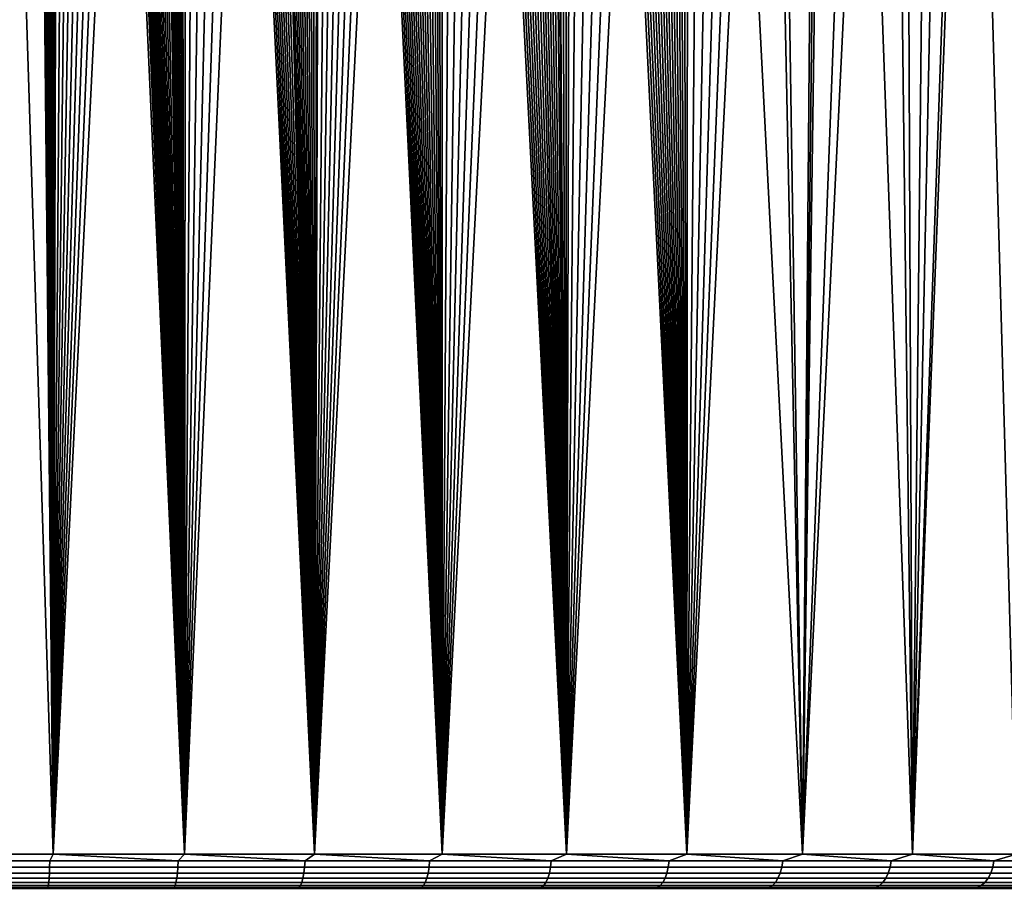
# Model space of a CAD drawing. Header units: metres. Extents: x -109 to 109, y -100 to 76.
# Tile 142 of 256: x 1 to 16, y -63 to -50. Entities that reach past the tile are written whole.
import ezdxf

# ---------------------------------------------------------------- set-up
doc = ezdxf.new("R2010")
doc.units = ezdxf.units.M
doc.layers.add('solid_21062310', color=7, linetype='CONTINUOUS')

msp = doc.modelspace()

# ---------------------------------------------------------------- linework, layer by layer
at = {"layer": 'solid_21062310'}
for points in [[(-0.777358, -1.071078, 20.49048), (0, -62.700001, 20.502569), (1.961463, -62.700001, 20.425503), (0, -1.075345, 20.502569)], [(1.555179, -22.082581, 20.454151), (0.777368, -1.071078, 20.49048), (0, -1.075345, 20.502569), (1.961463, -62.700001, 20.425503)], [(1.556098, -22.123343, 20.454094), (1.555179, -22.082581, 20.454151), (1.961463, -62.700001, 20.425503)], [(1.558758, -22.167885, 20.453928), (1.556098, -22.123343, 20.454094), (1.961463, -62.700001, 20.425503)], [(1.563648, -22.216427, 20.453621), (1.558758, -22.167885, 20.453928), (1.961463, -62.700001, 20.425503)], [(1.571422, -22.269257, 20.453133), (1.563648, -22.216427, 20.453621), (1.961463, -62.700001, 20.425503)], [(1.582916, -22.326719, 20.452406), (1.571422, -22.269257, 20.453133), (1.961463, -62.700001, 20.425503)], [(1.59859, -22.388981, 20.451406), (1.582916, -22.326719, 20.452406), (1.961463, -62.700001, 20.425503)], [(1.619204, -22.456131, 20.450077), (1.59859, -22.388981, 20.451406), (1.961463, -62.700001, 20.425503)], [(1.645455, -22.52829, 20.44836), (1.619204, -22.456131, 20.450077), (1.961463, -62.700001, 20.425503)], [(1.677905, -22.605627, 20.446198), (1.645455, -22.52829, 20.44836), (1.961463, -62.700001, 20.425503)], [(1.717551, -22.688389, 20.443501), (1.677905, -22.605627, 20.446198), (1.961463, -62.700001, 20.425503)], [(1.764935, -22.776857, 20.440191), (1.717551, -22.688389, 20.443501), (1.961463, -62.700001, 20.425503)], [(1.820604, -22.871269, 20.43619), (1.764935, -22.776857, 20.440191), (1.961463, -62.700001, 20.425503)], [(1.846146, -22.912039, 20.434311), (1.820604, -22.871269, 20.43619), (1.961463, -62.700001, 20.425503)], [(1.450727, -22.94726, -29.455303), (1.593257, -23.026554, -29.446609), (0, -62.700001, -29.497431)], [(1.593257, -23.026554, -29.446609), (1.744108, -23.111063, -29.436518), (0, -62.700001, -29.497431)], [(1.885126, -22.971825, 20.431395), (1.846146, -22.912039, 20.434311), (1.961463, -62.700001, 20.425503)], [(1.959091, -23.078793, 20.42569), (1.885126, -22.971825, 20.431395), (1.961463, -62.700001, 20.425503)], [(1.744108, -23.111063, -29.436518), (1.903766, -23.201017, -29.424839), (0, -62.700001, -29.497431)], [(2.04299, -23.192516, 20.418953), (1.959091, -23.078793, 20.42569), (1.961463, -62.700001, 20.425503)], [(2.137289, -23.31336, 20.411041), (2.04299, -23.192516, 20.418953), (1.961463, -62.700001, 20.425503), (3.910838, -62.700001, 20.194782)], [(2.073044, -23.296833, -29.411333), (1.961463, -62.700001, -29.420366), (0, -62.700001, -29.497431), (1.903766, -23.201017, -29.424839)], [(2.073044, -23.296833, -29.411333), (2.252527, -23.398823, -29.395746), (1.961463, -62.700001, -29.420366)], [(2.242453, -23.441732, 20.401794), (2.137289, -23.31336, 20.411041), (3.910838, -62.700001, 20.194782)], [(2.252527, -23.398823, -29.395746), (2.442819, -23.507317, -29.377798), (1.961463, -62.700001, -29.420366)], [(2.299306, -23.508923, 20.396608), (2.242453, -23.441732, 20.401794), (3.910838, -62.700001, 20.194782)], [(2.442819, -23.507317, -29.377798), (2.644972, -23.62289, -29.357121), (1.961463, -62.700001, -29.420366)], [(2.644972, -23.62289, -29.357121), (2.859766, -23.745983, -29.333326), (1.961463, -62.700001, -29.420366)], [(2.359013, -23.578129, 20.391022), (2.299306, -23.508923, 20.396608), (3.910838, -62.700001, 20.194782)], [(2.421757, -23.649527, 20.384995), (2.359013, -23.578129, 20.391022), (3.910838, -62.700001, 20.194782)], [(2.859766, -23.745983, -29.333326), (3.087968, -23.877033, -29.305986), (1.961463, -62.700001, -29.420366)], [(2.487483, -23.723066, 20.37851), (2.421757, -23.649527, 20.384995), (3.910838, -62.700001, 20.194782)], [(2.556314, -23.798872, 20.371531), (2.487483, -23.723066, 20.37851), (3.910838, -62.700001, 20.194782)], [(3.087968, -23.877033, -29.305986), (3.330945, -24.016817, -29.274534), (1.961463, -62.700001, -29.420366)], [(2.628397, -23.87709, 20.364016), (2.556314, -23.798872, 20.371531), (3.910838, -62.700001, 20.194782)], [(2.703659, -23.957657, 20.355944), (2.628397, -23.87709, 20.364016), (3.910838, -62.700001, 20.194782)], [(3.330945, -24.016817, -29.274534), (3.589745, -24.165947, -29.238363), (1.961463, -62.700001, -29.420366)], [(2.782322, -24.040789, 20.34726), (2.703659, -23.957657, 20.355944), (3.910838, -62.700001, 20.194782)], [(2.864401, -24.126503, 20.337931), (2.782322, -24.040789, 20.34726), (3.910838, -62.700001, 20.194782)], [(3.589745, -24.165947, -29.238363), (3.865339, -24.325003, -29.196806), (1.961463, -62.700001, -29.420366)], [(2.949942, -24.214849, 20.327915), (2.864401, -24.126503, 20.337931), (3.910838, -62.700001, 20.194782)], [(4.159523, -24.495022, -29.14897), (3.910838, -62.700001, -29.189644), (1.961463, -62.700001, -29.420366), (3.865339, -24.325003, -29.196806)], [(3.039204, -24.306076, 20.317146), (2.949942, -24.214849, 20.327915), (3.910838, -62.700001, 20.194782)], [(3.132079, -24.400089, 20.305595), (3.039204, -24.306076, 20.317146), (3.910838, -62.700001, 20.194782)], [(3.228808, -24.497114, 20.293188), (3.132079, -24.400089, 20.305595), (3.910838, -62.700001, 20.194782)], [(3.329555, -24.597309, 20.279858), (3.228808, -24.497114, 20.293188), (3.910838, -62.700001, 20.194782)], [(4.159523, -24.495022, -29.14897), (4.47376, -24.676863, -29.093884), (3.910838, -62.700001, -29.189644)], [(3.398885, -24.665812, 20.270443), (3.329555, -24.597309, 20.279858), (3.910838, -62.700001, 20.194782)], [(3.470084, -24.735796, 20.260569), (3.398885, -24.665812, 20.270443), (3.910838, -62.700001, 20.194782)], [(3.54327, -24.807367, 20.2502), (3.470084, -24.735796, 20.260569), (3.910838, -62.700001, 20.194782)], [(4.47376, -24.676863, -29.093884), (4.80932, -24.871309, -29.030479), (3.910838, -62.700001, -29.189644)], [(3.618334, -24.88044, 20.239336), (3.54327, -24.807367, 20.2502), (3.910838, -62.700001, 20.194782)], [(3.695301, -24.955032, 20.227957), (3.618334, -24.88044, 20.239336), (3.910838, -62.700001, 20.194782)], [(4.80932, -24.871309, -29.030479), (5.168601, -25.079748, -28.957308), (3.910838, -62.700001, -29.189644)], [(3.774325, -25.031277, 20.216017), (3.695301, -24.955032, 20.227957), (3.910838, -62.700001, 20.194782)], [(3.841684, -25.095999, 20.205635), (3.774325, -25.031277, 20.216017), (3.910838, -62.700001, 20.194782)], [(5.168601, -25.079748, -28.957308), (5.553675, -25.30341, -28.872761), (3.910838, -62.700001, -29.189644)], [(3.938807, -25.18895, 20.190336), (3.841684, -25.095999, 20.205635), (3.910838, -62.700001, 20.194782)], [(4.024171, -25.270309, 20.176565), (3.938807, -25.18895, 20.190336), (3.910838, -62.700001, 20.194782), (5.836102, -62.700001, 19.811825)], [(5.966239, -25.543365, -28.775074), (5.836102, -62.700001, -28.806686), (3.910838, -62.700001, -29.189644), (5.553675, -25.30341, -28.872761)], [(4.111819, -25.353514, 20.162109), (4.024171, -25.270309, 20.176565), (5.836102, -62.700001, 19.811825)], [(4.201909, -25.43869, 20.146919), (4.111819, -25.353514, 20.162109), (5.836102, -62.700001, 19.811825)], [(4.294247, -25.525698, 20.130997), (4.201909, -25.43869, 20.146919), (5.836102, -62.700001, 19.811825)], [(4.388923, -25.614605, 20.114302), (4.294247, -25.525698, 20.130997), (5.836102, -62.700001, 19.811825)], [(4.486158, -25.705584, 20.096764), (4.388923, -25.614605, 20.114302), (5.836102, -62.700001, 19.811825)], [(5.966239, -25.543365, -28.775074), (6.184252, -25.670252, -28.720457), (5.836102, -62.700001, -28.806686)], [(6.184252, -25.670252, -28.720457), (6.409727, -25.801613, -28.661772), (5.836102, -62.700001, -28.806686)], [(4.586128, -25.798771, 20.078318), (4.486158, -25.705584, 20.096764), (5.836102, -62.700001, 19.811825)], [(4.688584, -25.893993, 20.058977), (4.586128, -25.798771, 20.078318), (5.836102, -62.700001, 19.811825)], [(6.409727, -25.801613, -28.661772), (6.643806, -25.938038, -28.598465), (5.836102, -62.700001, -28.806686)], [(4.793665, -25.991352, 20.038681), (4.688584, -25.893993, 20.058977), (5.836102, -62.700001, 19.811825)], [(6.643806, -25.938038, -28.598465), (6.886743, -26.079697, -28.530174), (5.836102, -62.700001, -28.806686)], [(4.901641, -26.091045, 20.017338), (4.793665, -25.991352, 20.038681), (5.836102, -62.700001, 19.811825)], [(4.92992, -26.117092, 20.011667), (4.901641, -26.091045, 20.017338), (5.836102, -62.700001, 19.811825)], [(6.886743, -26.079697, -28.530174), (7.138023, -26.226387, -28.456743), (5.836102, -62.700001, -28.806686)], [(4.984671, -26.167454, 20.000591), (4.92992, -26.117092, 20.011667), (5.836102, -62.700001, 19.811825)], [(5.069271, -26.24515, 19.983225), (4.984671, -26.167454, 20.000591), (5.836102, -62.700001, 19.811825)], [(5.155451, -26.324135, 19.965221), (5.069271, -26.24515, 19.983225), (5.836102, -62.700001, 19.811825)], [(7.138023, -26.226387, -28.456743), (7.399558, -26.379107, -28.377266), (5.836102, -62.700001, -28.806686)], [(5.243352, -26.40451, 19.946531), (5.155451, -26.324135, 19.965221), (5.836102, -62.700001, 19.811825)], [(7.399558, -26.379107, -28.377266), (7.672018, -26.538288, -28.29113), (5.836102, -62.700001, -28.806686)], [(5.333114, -26.486372, 19.927103), (5.243352, -26.40451, 19.946531), (5.836102, -62.700001, 19.811825)], [(5.424875, -26.569817, 19.906887), (5.333114, -26.486372, 19.927103), (5.836102, -62.700001, 19.811825)], [(7.954597, -26.703604, -28.198156), (7.725386, -62.700001, -28.273857), (5.836102, -62.700001, -28.806686), (7.672018, -26.538288, -28.29113)], [(5.518498, -26.65476, 19.885887), (5.424875, -26.569817, 19.906887), (5.836102, -62.700001, 19.811825)], [(5.613867, -26.741135, 19.864107), (5.518498, -26.65476, 19.885887), (5.836102, -62.700001, 19.811825)], [(5.711152, -26.829044, 19.841484), (5.613867, -26.741135, 19.864107), (5.836102, -62.700001, 19.811825)], [(5.810522, -26.918602, 19.817951), (5.711152, -26.829044, 19.841484), (5.836102, -62.700001, 19.811825)], [(7.954597, -26.703604, -28.198156), (8.24886, -26.875788, -28.097353), (7.725386, -62.700001, -28.273857)], [(5.912146, -27.009914, 19.793442), (5.810522, -26.918602, 19.817951), (5.836102, -62.700001, 19.811825)], [(8.24886, -26.875788, -28.097353), (8.555998, -27.055595, -27.987745), (7.725386, -62.700001, -28.273857)], [(6.015992, -27.102974, 19.767933), (5.912146, -27.009914, 19.793442), (5.836102, -62.700001, 19.811825), (7.725386, -62.700001, 19.278996)], [(6.100449, -27.178547, 19.746838), (6.015992, -27.102974, 19.767933), (7.725386, -62.700001, 19.278996)], [(8.555998, -27.055595, -27.987745), (8.874915, -27.242592, -27.86912), (7.725386, -62.700001, -28.273857)], [(6.186246, -27.255192, 19.725086), (6.100449, -27.178547, 19.746838), (7.725386, -62.700001, 19.278996)], [(6.2735, -27.332979, 19.702635), (6.186246, -27.255192, 19.725086), (7.725386, -62.700001, 19.278996)], [(8.874915, -27.242592, -27.86912), (9.203763, -27.435471, -27.741587), (7.725386, -62.700001, -28.273857)], [(6.362329, -27.411983, 19.679434), (6.2735, -27.332979, 19.702635), (7.725386, -62.700001, 19.278996)], [(6.452847, -27.492273, 19.655432), (6.362329, -27.411983, 19.679434), (7.725386, -62.700001, 19.278996)], [(6.545133, -27.573904, 19.630587), (6.452847, -27.492273, 19.655432), (7.725386, -62.700001, 19.278996)], [(9.203763, -27.435471, -27.741587), (9.543359, -27.63475, -27.604233), (7.725386, -62.700001, -28.273857)], [(6.638898, -27.656727, 19.604956), (6.545133, -27.573904, 19.630587), (7.725386, -62.700001, 19.278996)], [(6.734159, -27.740746, 19.578514), (6.638898, -27.656727, 19.604956), (7.725386, -62.700001, 19.278996)], [(9.892881, -27.840212, -27.456762), (9.567048, -62.700001, -27.594435), (7.725386, -62.700001, -28.273857), (9.543359, -27.63475, -27.604233)], [(6.831039, -27.826025, 19.551205), (6.734159, -27.740746, 19.578514), (7.725386, -62.700001, 19.278996)], [(6.929661, -27.912621, 19.522972), (6.831039, -27.826025, 19.551205), (7.725386, -62.700001, 19.278996)], [(9.892881, -27.840212, -27.456762), (10.24507, -28.04739, -27.301785), (9.567048, -62.700001, -27.594435)], [(7.030149, -28.000599, 19.493755), (6.929661, -27.912621, 19.522972), (7.725386, -62.700001, 19.278996)], [(7.130404, -28.088085, 19.464149), (7.030149, -28.000599, 19.493755), (7.725386, -62.700001, 19.278996)], [(7.236921, -28.18079, 19.432194), (7.130404, -28.088085, 19.464149), (7.725386, -62.700001, 19.278996)], [(10.24507, -28.04739, -27.301785), (10.59753, -28.254852, -27.140142), (9.567048, -62.700001, -27.594435)], [(7.342696, -28.272741, 19.39995), (7.236921, -28.18079, 19.432194), (7.725386, -62.700001, 19.278996)], [(7.450195, -28.366016, 19.366655), (7.342696, -28.272741, 19.39995), (7.725386, -62.700001, 19.278996)], [(10.59753, -28.254852, -27.140142), (10.951852, -28.463732, -26.970903), (9.567048, -62.700001, -27.594435)], [(7.541286, -28.444864, 19.338026), (7.450195, -28.366016, 19.366655), (7.725386, -62.700001, 19.278996)], [(7.633907, -28.524828, 19.308523), (7.541286, -28.444864, 19.338026), (7.725386, -62.700001, 19.278996)], [(7.728211, -28.605991, 19.278076), (7.633907, -28.524828, 19.308523), (7.725386, -62.700001, 19.278996)], [(10.951852, -28.463732, -26.970903), (11.304066, -28.671541, -26.795818), (9.567048, -62.700001, -27.594435)], [(7.824346, -28.688444, 19.246613), (7.728211, -28.605991, 19.278076), (7.725386, -62.700001, 19.278996), (9.567049, -62.700001, 18.599573)], [(7.922404, -28.772268, 19.214075), (7.824346, -28.688444, 19.246613), (9.567049, -62.700001, 18.599573)], [(11.652982, -28.877562, -26.615479), (11.349732, -62.700001, -26.77261), (9.567048, -62.700001, -27.594435), (11.304066, -28.671541, -26.795818)], [(8.022144, -28.85743, 19.180517), (7.922404, -28.772268, 19.214075), (9.567049, -62.700001, 18.599573)], [(8.123507, -28.943857, 19.145931), (8.022144, -28.85743, 19.180517), (9.567049, -62.700001, 18.599573)], [(11.652982, -28.877562, -26.615479), (11.999411, -29.082382, -26.429466), (11.349732, -62.700001, -26.77261)], [(8.228314, -29.033037, 19.109663), (8.123507, -28.943857, 19.145931), (9.567049, -62.700001, 18.599573)], [(8.331075, -29.120241, 19.073593), (8.228314, -29.033037, 19.109663), (9.567049, -62.700001, 18.599573)], [(8.437259, -29.210064, 19.035793), (8.331075, -29.120241, 19.073593), (9.567049, -62.700001, 18.599573)], [(11.999411, -29.082382, -26.429466), (12.341452, -29.284781, -26.238832), (11.349732, -62.700001, -26.77261)], [(8.545032, -29.300879, 18.996876), (8.437259, -29.210064, 19.035793), (9.567049, -62.700001, 18.599573)], [(8.654383, -29.392622, 18.956816), (8.545032, -29.300879, 18.996876), (9.567049, -62.700001, 18.599573)], [(12.341452, -29.284781, -26.238832), (12.678365, -29.484282, -26.044104), (11.349732, -62.700001, -26.77261)], [(8.749465, -29.472071, 18.921511), (8.654383, -29.392622, 18.956816), (9.567049, -62.700001, 18.599573)], [(8.846195, -29.552761, 18.885145), (8.749465, -29.472071, 18.921511), (9.567049, -62.700001, 18.599573)], [(8.944405, -29.634542, 18.847754), (8.846195, -29.552761, 18.885145), (9.567049, -62.700001, 18.599573)], [(12.678365, -29.484282, -26.044104), (13.010736, -29.681307, -25.845049), (11.349732, -62.700001, -26.77261)], [(9.043853, -29.717184, 18.809408), (8.944405, -29.634542, 18.847754), (9.567049, -62.700001, 18.599573)], [(9.144302, -29.800453, 18.77018), (9.043853, -29.717184, 18.809408), (9.567049, -62.700001, 18.599573)], [(13.338526, -29.875856, -25.641785), (13.062439, -62.700001, -25.81345), (11.349732, -62.700001, -26.77261), (13.010736, -29.681307, -25.845049)], [(9.245516, -29.884117, 18.730148), (9.144302, -29.800453, 18.77018), (9.567049, -62.700001, 18.599573)], [(9.320099, -29.945595, 18.700323), (9.245516, -29.884117, 18.730148), (9.567049, -62.700001, 18.599573)], [(13.338526, -29.875856, -25.641785), (13.430356, -29.930679, -25.583576), (13.062439, -62.700001, -25.81345)], [(9.347259, -29.967943, 18.689392), (9.320099, -29.945595, 18.700323), (9.567049, -62.700001, 18.599573)], [(9.449295, -30.051702, 18.647997), (9.347259, -29.967943, 18.689392), (9.567049, -62.700001, 18.599573)], [(13.430356, -29.930679, -25.583576), (13.522593, -29.986347, -25.524544), (13.062439, -62.700001, -25.81345)], [(13.522593, -29.986347, -25.524544), (14.281607, -30.476486, -25.016586), (13.062439, -62.700001, -25.81345)], [(9.551394, -30.13516, 18.60605), (9.449295, -30.051702, 18.647997), (9.567049, -62.700001, 18.599573)], [(9.653441, -30.218191, 18.563599), (9.551394, -30.13516, 18.60605), (9.567049, -62.700001, 18.599573)], [(9.75639, -30.301676, 18.520233), (9.653441, -30.218191, 18.563599), (9.567049, -62.700001, 18.599573), (11.349733, -62.700001, 17.777748)], [(9.860244, -30.385641, 18.475937), (9.75639, -30.301676, 18.520233), (11.349733, -62.700001, 17.777748)], [(9.964681, -30.469826, 18.43083), (9.860244, -30.385641, 18.475937), (11.349733, -62.700001, 17.777748)], [(10.069382, -30.553957, 18.385042), (9.964681, -30.469826, 18.43083), (11.349733, -62.700001, 17.777748)], [(14.281607, -30.476486, -25.016586), (14.623324, -30.714516, -24.774471), (13.062439, -62.700001, -25.81345)], [(10.174028, -30.637774, 18.338705), (10.069382, -30.553957, 18.385042), (11.349733, -62.700001, 17.777748)], [(10.278306, -30.721003, 18.291962), (10.174028, -30.637774, 18.338705), (11.349733, -62.700001, 17.777748)], [(10.381902, -30.803381, 18.244955), (10.278306, -30.721003, 18.291962), (11.349733, -62.700001, 17.777748)], [(15.028461, -31.00761, -24.476053), (14.694608, -62.700001, -24.722874), (13.062439, -62.700001, -25.81345), (14.623324, -30.714516, -24.774471)], [(10.484507, -30.88464, 18.197836), (10.381902, -30.803381, 18.244955), (11.349733, -62.700001, 17.777748)], [(10.585829, -30.964527, 18.150753), (10.484507, -30.88464, 18.197836), (11.349733, -62.700001, 17.777748)], [(10.686269, -31.043383, 18.103535), (10.585829, -30.964527, 18.150753), (11.349733, -62.700001, 17.777748)], [(10.786112, -31.121454, 18.056057), (10.686269, -31.043383, 18.103535), (11.349733, -62.700001, 17.777748)], [(15.028461, -31.00761, -24.476053), (15.788249, -31.583803, -23.881218), (14.694608, -62.700001, -24.722874)], [(10.885359, -31.198738, 18.008324), (10.786112, -31.121454, 18.056057), (11.349733, -62.700001, 17.777748)], [(10.984011, -31.27524, 17.96034), (10.885359, -31.198738, 18.008324), (11.349733, -62.700001, 17.777748)], [(11.082067, -31.350954, 17.912115), (10.984011, -31.27524, 17.96034), (11.349733, -62.700001, 17.777748)], [(11.17953, -31.425884, 17.863653), (11.082067, -31.350954, 17.912115), (11.349733, -62.700001, 17.777748)], [(11.2764, -31.500029, 17.81496), (11.17953, -31.425884, 17.863653), (11.349733, -62.700001, 17.777748)], [(11.372676, -31.573389, 17.766043), (11.2764, -31.500029, 17.81496), (11.349733, -62.700001, 17.777748)], [(11.468359, -31.645962, 17.716906), (11.372676, -31.573389, 17.766043), (11.349733, -62.700001, 17.777748), (13.062439, -62.700001, 16.818588)], [(12.43502, -32.360226, 17.19059), (11.468359, -31.645962, 17.716906), (13.062439, -62.700001, 16.818588)], [(15.788249, -31.583803, -23.881218), (15.901832, -31.672091, -23.788147), (14.694608, -62.700001, -24.722874)], [(16.534927, -32.172756, -23.248329), (16.236181, -62.700001, -23.507597), (14.694608, -62.700001, -24.722874), (15.901832, -31.672091, -23.788147)], [(12.598599, -32.477352, 17.095978), (12.43502, -32.360226, 17.19059), (13.062439, -62.700001, 16.818588)], [(13.394725, -33.030197, 16.611366), (12.598599, -32.477352, 17.095978), (13.062439, -62.700001, 16.818588)], [(13.630997, -33.188282, 16.459572), (13.394725, -33.030197, 16.611366), (13.062439, -62.700001, 16.818588), (14.694608, -62.700001, 15.728011)], [(14.343726, -33.646782, 15.978348), (13.630997, -33.188282, 16.459572), (14.694608, -62.700001, 15.728011)], [(14.570971, -33.786728, 15.817264), (14.343726, -33.646782, 15.978348), (14.694608, -62.700001, 15.728011)], [(15.280154, -34.201088, 15.289354), (14.570971, -33.786728, 15.817264), (14.694608, -62.700001, 15.728011)], [(15.424282, -34.280819, 15.177211), (15.280154, -34.201088, 15.289354), (14.694608, -62.700001, 15.728011), (16.236181, -62.700001, 14.512735)], [(16.199413, -34.680847, 14.544076), (15.424282, -34.280819, 15.177211), (16.236181, -62.700001, 14.512735)], [(1.912996, -62.797546, -29.414497), (0, -62.797546, -29.487823), (0, -62.700001, -29.497431), (1.961463, -62.700001, -29.420366)], [(0, -62.797546, 20.492962), (1.912996, -62.797546, 20.419636), (1.961463, -62.700001, 20.425503), (0, -62.700001, 20.502569)], [(1.912996, -62.797546, -29.414497), (1.961463, -62.700001, -29.420366), (3.814765, -62.797546, -29.194946)], [(3.814765, -62.797546, 20.200085), (1.961463, -62.700001, 20.425503), (1.912996, -62.797546, 20.419636)], [(3.814765, -62.797546, -29.194946), (1.961463, -62.700001, -29.420366), (3.910838, -62.700001, -29.189644)], [(3.814765, -62.797546, 20.200085), (3.910838, -62.700001, 20.194782), (1.961463, -62.700001, 20.425503)], [(3.814765, -62.797546, -29.194946), (3.910838, -62.700001, -29.189644), (5.694149, -62.797546, -28.830462)], [(5.694149, -62.797546, 19.8356), (3.910838, -62.700001, 20.194782), (3.814765, -62.797546, 20.200085)], [(5.694149, -62.797546, -28.830462), (3.910838, -62.700001, -29.189644), (5.836102, -62.700001, -28.806686)], [(5.694149, -62.797546, 19.8356), (5.836102, -62.700001, 19.811825), (3.910838, -62.700001, 20.194782)], [(5.694149, -62.797546, -28.830462), (5.836102, -62.700001, -28.806686), (7.540116, -62.797546, -28.323181)], [(7.540116, -62.797546, 19.32832), (5.836102, -62.700001, 19.811825), (5.694149, -62.797546, 19.8356)], [(7.540116, -62.797546, -28.323181), (5.836102, -62.700001, -28.806686), (7.725386, -62.700001, -28.273857)], [(7.540116, -62.797546, 19.32832), (7.725386, -62.700001, 19.278996), (5.836102, -62.700001, 19.811825)], [(7.540116, -62.797546, -28.323181), (7.725386, -62.700001, -28.273857), (9.341835, -62.797546, -27.676081)], [(9.341835, -62.797546, 18.681219), (7.725386, -62.700001, 19.278996), (7.540116, -62.797546, 19.32832)], [(9.341835, -62.797546, -27.676081), (7.725386, -62.700001, -28.273857), (9.567048, -62.700001, -27.594435)], [(9.341835, -62.797546, 18.681219), (9.567049, -62.700001, 18.599573), (7.725386, -62.700001, 19.278996)], [(9.341835, -62.797546, -27.676081), (9.567048, -62.700001, -27.594435), (11.088733, -62.797546, -26.89296)], [(11.088733, -62.797546, 17.898098), (9.567049, -62.700001, 18.599573), (9.341835, -62.797546, 18.681219)], [(11.088733, -62.797546, -26.89296), (9.567048, -62.700001, -27.594435), (11.349732, -62.700001, -26.77261)], [(11.088733, -62.797546, 17.898098), (11.349733, -62.700001, 17.777748), (9.567049, -62.700001, 18.599573)], [(11.088733, -62.797546, -26.89296), (11.349732, -62.700001, -26.77261), (12.770557, -62.797546, -25.978413)], [(12.770557, -62.797546, 16.983551), (11.349733, -62.700001, 17.777748), (11.088733, -62.797546, 17.898098)], [(12.770557, -62.797546, -25.978413), (11.349732, -62.700001, -26.77261), (13.062439, -62.700001, -25.81345)], [(12.770557, -62.797546, 16.983551), (13.062439, -62.700001, 16.818588), (11.349733, -62.700001, 17.777748)], [(12.770557, -62.797546, -25.978413), (13.062439, -62.700001, -25.81345), (14.377439, -62.797546, -24.937807)], [(14.377439, -62.797546, 15.942945), (13.062439, -62.700001, 16.818588), (12.770557, -62.797546, 16.983551)], [(14.377439, -62.797546, -24.937807), (13.062439, -62.700001, -25.81345), (14.694608, -62.700001, -24.722874)], [(14.377439, -62.797546, 15.942945), (14.694608, -62.700001, 15.728011), (13.062439, -62.700001, 16.818588)], [(14.377439, -62.797546, -24.937807), (14.694608, -62.700001, -24.722874), (15.899948, -62.797546, -23.777248)], [(15.899948, -62.797546, 14.782387), (14.694608, -62.700001, 15.728011), (14.377439, -62.797546, 15.942945)], [(15.899948, -62.797546, -23.777248), (14.694608, -62.700001, -24.722874), (16.236181, -62.700001, -23.507597)], [(15.899948, -62.797546, 14.782387), (16.236181, -62.700001, 14.512735), (14.694608, -62.700001, 15.728011)], [(15.899948, -62.797546, -23.777248), (16.236181, -62.700001, -23.507597), (17.329151, -62.797546, -22.503548)], [(17.329151, -62.797546, 13.508687), (16.236181, -62.700001, 14.512735), (15.899948, -62.797546, 14.782387)], [(1.910815, -62.891434, -29.386089), (0, -62.891434, -29.459333), (0, -62.797546, -29.487823), (1.912996, -62.797546, -29.414497)], [(1.912996, -62.797546, 20.419636), (0, -62.797546, 20.492962), (0, -62.891434, 20.464472), (1.910815, -62.891434, 20.391228)], [(3.814765, -62.797546, 20.200085), (1.912996, -62.797546, 20.419636), (1.910815, -62.891434, 20.391228), (3.810416, -62.891434, 20.171928)], [(1.912996, -62.797546, -29.414497), (3.814765, -62.797546, -29.194946), (3.810416, -62.891434, -29.16679), (1.910815, -62.891434, -29.386089)], [(5.694149, -62.797546, 19.8356), (3.814765, -62.797546, 20.200085), (3.810416, -62.891434, 20.171928), (5.687657, -62.891434, 19.807859)], [(3.814765, -62.797546, -29.194946), (5.694149, -62.797546, -28.830462), (5.687657, -62.891434, -28.802721), (3.810416, -62.891434, -29.16679)], [(7.540116, -62.797546, 19.32832), (5.694149, -62.797546, 19.8356), (5.687657, -62.891434, 19.807859), (7.53152, -62.891434, 19.301157)], [(5.694149, -62.797546, -28.830462), (7.540116, -62.797546, -28.323181), (7.53152, -62.891434, -28.296019), (5.687657, -62.891434, -28.802721)], [(9.341835, -62.797546, 18.681219), (7.540116, -62.797546, 19.32832), (7.53152, -62.891434, 19.301157), (9.331185, -62.891434, 18.654795)], [(7.540116, -62.797546, -28.323181), (9.341835, -62.797546, -27.676081), (9.331185, -62.891434, -27.649656), (7.53152, -62.891434, -28.296019)], [(11.088733, -62.797546, 17.898098), (9.341835, -62.797546, 18.681219), (9.331185, -62.891434, 18.654795), (11.076091, -62.891434, 17.872566)], [(9.341835, -62.797546, -27.676081), (11.088733, -62.797546, -26.89296), (11.076091, -62.891434, -26.867428), (9.331185, -62.891434, -27.649656)], [(12.770557, -62.797546, 16.983551), (11.088733, -62.797546, 17.898098), (11.076091, -62.891434, 17.872566), (12.755999, -62.891434, 16.959061)], [(11.088733, -62.797546, -26.89296), (12.770557, -62.797546, -25.978413), (12.755999, -62.891434, -25.953924), (11.076091, -62.891434, -26.867428)], [(14.377439, -62.797546, 15.942945), (12.770557, -62.797546, 16.983551), (12.755999, -62.891434, 16.959061), (14.361048, -62.891434, 15.919641)], [(12.770557, -62.797546, -25.978413), (14.377439, -62.797546, -24.937807), (14.361048, -62.891434, -24.914503), (12.755999, -62.891434, -25.953924)], [(15.899948, -62.797546, 14.782387), (14.377439, -62.797546, 15.942945), (14.361048, -62.891434, 15.919641), (15.881822, -62.891434, 14.760406)], [(14.377439, -62.797546, -24.937807), (15.899948, -62.797546, -23.777248), (15.881822, -62.891434, -23.755268), (14.361048, -62.891434, -24.914503)], [(17.329151, -62.797546, 13.508687), (15.899948, -62.797546, 14.782387), (15.881822, -62.891434, 14.760406), (17.309395, -62.891434, 13.488158)], [(15.899948, -62.797546, -23.777248), (17.329151, -62.797546, -22.503548), (17.309395, -62.891434, -22.483021), (15.881822, -62.891434, -23.755268)], [(1.907273, -62.977947, -29.339949), (0, -62.977947, -29.413057), (0, -62.891434, -29.459333), (1.910815, -62.891434, -29.386089)], [(1.910815, -62.891434, 20.391228), (0, -62.891434, 20.464472), (0, -62.977947, 20.418196), (1.907273, -62.977947, 20.345087)], [(1.902505, -63.053761, -29.277851), (0, -63.053761, -29.350777), (0, -62.977947, -29.413057), (1.907273, -62.977947, -29.339949)], [(1.907273, -62.977947, 20.345087), (0, -62.977947, 20.418196), (0, -63.053761, 20.355915), (1.902505, -63.053761, 20.28299)], [(3.803352, -62.977947, 20.126194), (1.907273, -62.977947, 20.345087), (1.902505, -63.053761, 20.28299), (3.793845, -63.053761, 20.064644)], [(1.907273, -62.977947, -29.339949), (3.803352, -62.977947, -29.121056), (3.793845, -63.053761, -29.059505), (1.902505, -63.053761, -29.277851)], [(3.810416, -62.891434, 20.171928), (1.910815, -62.891434, 20.391228), (1.907273, -62.977947, 20.345087), (3.803352, -62.977947, 20.126194)], [(1.910815, -62.891434, -29.386089), (3.810416, -62.891434, -29.16679), (3.803352, -62.977947, -29.121056), (1.907273, -62.977947, -29.339949)], [(5.677113, -62.977947, 19.7628), (3.803352, -62.977947, 20.126194), (3.793845, -63.053761, 20.064644), (5.662922, -63.053761, 19.702158)], [(3.803352, -62.977947, -29.121056), (5.677113, -62.977947, -28.757662), (5.662922, -63.053761, -28.69702), (3.793845, -63.053761, -29.059505)], [(5.687657, -62.891434, 19.807859), (3.810416, -62.891434, 20.171928), (3.803352, -62.977947, 20.126194), (5.677113, -62.977947, 19.7628)], [(3.810416, -62.891434, -29.16679), (5.687657, -62.891434, -28.802721), (5.677113, -62.977947, -28.757662), (3.803352, -62.977947, -29.121056)], [(7.517558, -62.977947, 19.257036), (5.677113, -62.977947, 19.7628), (5.662922, -63.053761, 19.702158), (7.498766, -63.053761, 19.197659)], [(5.677113, -62.977947, -28.757662), (7.517558, -62.977947, -28.251898), (7.498766, -63.053761, -28.19252), (5.662922, -63.053761, -28.69702)], [(7.53152, -62.891434, 19.301157), (5.687657, -62.891434, 19.807859), (5.677113, -62.977947, 19.7628), (7.517558, -62.977947, 19.257036)], [(5.687657, -62.891434, -28.802721), (7.53152, -62.891434, -28.296019), (7.517558, -62.977947, -28.251898), (5.677113, -62.977947, -28.757662)], [(9.313887, -62.977947, 18.611874), (7.517558, -62.977947, 19.257036), (7.498766, -63.053761, 19.197659), (9.290605, -63.053761, 18.554108)], [(7.517558, -62.977947, -28.251898), (9.313887, -62.977947, -27.606735), (9.290605, -63.053761, -27.548969), (7.498766, -63.053761, -28.19252)], [(9.331185, -62.891434, 18.654795), (7.53152, -62.891434, 19.301157), (7.517558, -62.977947, 19.257036), (9.313887, -62.977947, 18.611874)], [(7.53152, -62.891434, -28.296019), (9.331185, -62.891434, -27.649656), (9.313887, -62.977947, -27.606735), (7.517558, -62.977947, -28.251898)], [(11.055557, -62.977947, 17.831095), (9.313887, -62.977947, 18.611874), (9.290605, -63.053761, 18.554108), (11.027923, -63.053761, 17.77528)], [(9.313887, -62.977947, -27.606735), (11.055557, -62.977947, -26.825956), (11.027923, -63.053761, -26.770144), (9.290605, -63.053761, -27.548969)], [(11.076091, -62.891434, 17.872566), (9.331185, -62.891434, 18.654795), (9.313887, -62.977947, 18.611874), (11.055557, -62.977947, 17.831095)], [(9.331185, -62.891434, -27.649656), (11.076091, -62.891434, -26.867428), (11.055557, -62.977947, -26.825956), (9.313887, -62.977947, -27.606735)], [(12.73235, -62.977947, 16.919283), (11.055557, -62.977947, 17.831095), (11.027923, -63.053761, 17.77528), (12.700523, -63.053761, 16.865749)], [(11.055557, -62.977947, -26.825956), (12.73235, -62.977947, -25.914146), (12.700523, -63.053761, -25.860611), (11.027923, -63.053761, -26.770144)], [(12.755999, -62.891434, 16.959061), (11.076091, -62.891434, 17.872566), (11.055557, -62.977947, 17.831095), (12.73235, -62.977947, 16.919283)], [(11.076091, -62.891434, -26.867428), (12.755999, -62.891434, -25.953924), (12.73235, -62.977947, -25.914146), (11.055557, -62.977947, -26.825956)], [(14.334424, -62.977947, 15.881791), (12.73235, -62.977947, 16.919283), (12.700523, -63.053761, 16.865749), (14.298594, -63.053761, 15.83085)], [(12.73235, -62.977947, -25.914146), (14.334424, -62.977947, -24.876652), (14.298594, -63.053761, -24.825712), (12.700523, -63.053761, -25.860611)], [(14.361048, -62.891434, 15.919641), (12.755999, -62.891434, 16.959061), (12.73235, -62.977947, 16.919283), (14.334424, -62.977947, 15.881791)], [(12.755999, -62.891434, -25.953924), (14.361048, -62.891434, -24.914503), (14.334424, -62.977947, -24.876652), (12.73235, -62.977947, -25.914146)], [(15.852379, -62.977947, 14.724705), (14.334424, -62.977947, 15.881791), (14.298594, -63.053761, 15.83085), (15.812753, -63.053761, 14.676656)], [(14.334424, -62.977947, -24.876652), (15.852379, -62.977947, -23.719566), (15.812753, -63.053761, -23.671518), (14.298594, -63.053761, -24.825712)], [(15.881822, -62.891434, 14.760406), (14.361048, -62.891434, 15.919641), (14.334424, -62.977947, 15.881791), (15.852379, -62.977947, 14.724705)], [(14.361048, -62.891434, -24.914503), (15.881822, -62.891434, -23.755268), (15.852379, -62.977947, -23.719566), (14.334424, -62.977947, -24.876652)], [(17.277304, -62.977947, 13.454816), (15.852379, -62.977947, 14.724705), (15.812753, -63.053761, 14.676656), (17.234118, -63.053761, 13.409941)], [(15.852379, -62.977947, -23.719566), (17.277304, -62.977947, -22.449677), (17.234118, -63.053761, -22.404802), (15.812753, -63.053761, -23.671518)], [(17.309395, -62.891434, 13.488158), (15.881822, -62.891434, 14.760406), (15.852379, -62.977947, 14.724705), (17.277304, -62.977947, 13.454816)], [(15.881822, -62.891434, -23.755268), (17.309395, -62.891434, -22.483021), (17.277304, -62.977947, -22.449677), (15.852379, -62.977947, -23.719566)], [(1.896696, -63.115952, -29.202187), (0, -63.115952, -29.274889), (0, -63.053761, -29.350777), (1.902505, -63.053761, -29.277851)], [(1.902505, -63.053761, 20.28299), (0, -63.053761, 20.355915), (0, -63.115952, 20.280027), (1.896696, -63.115952, 20.207325)], [(1.890069, -63.162128, -29.115871), (0, -63.162128, -29.188318), (0, -63.115952, -29.274889), (1.896696, -63.115952, -29.202187)], [(1.896696, -63.115952, 20.207325), (0, -63.115952, 20.280027), (0, -63.162128, 20.193457), (1.890069, -63.162128, 20.12101)], [(3.782261, -63.115952, 19.989647), (1.896696, -63.115952, 20.207325), (1.890069, -63.162128, 20.12101), (3.769046, -63.162128, 19.904091)], [(1.896696, -63.115952, -29.202187), (3.782261, -63.115952, -28.984509), (3.769046, -63.162128, -28.898952), (1.890069, -63.162128, -29.115871)], [(3.793845, -63.053761, 20.064644), (1.902505, -63.053761, 20.28299), (1.896696, -63.115952, 20.207325), (3.782261, -63.115952, 19.989647)], [(1.902505, -63.053761, -29.277851), (3.793845, -63.053761, -29.059505), (3.782261, -63.115952, -28.984509), (1.896696, -63.115952, -29.202187)], [(5.645631, -63.115952, 19.628267), (3.782261, -63.115952, 19.989647), (3.769046, -63.162128, 19.904091), (5.625906, -63.162128, 19.543974)], [(3.782261, -63.115952, -28.984509), (5.645631, -63.115952, -28.623129), (5.625906, -63.162128, -28.538836), (3.769046, -63.162128, -28.898952)], [(5.662922, -63.053761, 19.702158), (3.793845, -63.053761, 20.064644), (3.782261, -63.115952, 19.989647), (5.645631, -63.115952, 19.628267)], [(3.793845, -63.053761, -29.059505), (5.662922, -63.053761, -28.69702), (5.645631, -63.115952, -28.623129), (3.782261, -63.115952, -28.984509)], [(7.47587, -63.115952, 19.125309), (5.645631, -63.115952, 19.628267), (5.625906, -63.162128, 19.543974), (7.449749, -63.162128, 19.042772)], [(5.645631, -63.115952, -28.623129), (7.47587, -63.115952, -28.120171), (7.449749, -63.162128, -28.037634), (5.625906, -63.162128, -28.538836)], [(7.498766, -63.053761, 19.197659), (5.662922, -63.053761, 19.702158), (5.645631, -63.115952, 19.628267), (7.47587, -63.115952, 19.125309)], [(5.662922, -63.053761, -28.69702), (7.498766, -63.053761, -28.19252), (7.47587, -63.115952, -28.120171), (5.645631, -63.115952, -28.623129)], [(9.262237, -63.115952, 18.483723), (7.47587, -63.115952, 19.125309), (7.449749, -63.162128, 19.042772), (9.229876, -63.162128, 18.403429)], [(7.47587, -63.115952, -28.120171), (9.262237, -63.115952, -27.478584), (9.229876, -63.162128, -27.398291), (7.449749, -63.162128, -28.037634)], [(9.290605, -63.053761, 18.554108), (7.498766, -63.053761, 19.197659), (7.47587, -63.115952, 19.125309), (9.262237, -63.115952, 18.483723)], [(7.498766, -63.053761, -28.19252), (9.290605, -63.053761, -27.548969), (9.262237, -63.115952, -27.478584), (7.47587, -63.115952, -28.120171)], [(10.99425, -63.115952, 17.707273), (9.262237, -63.115952, 18.483723), (9.229876, -63.162128, 18.403429), (10.955837, -63.162128, 17.629692)], [(9.262237, -63.115952, -27.478584), (10.99425, -63.115952, -26.702135), (10.955837, -63.162128, -26.624554), (9.229876, -63.162128, -27.398291)], [(11.027923, -63.053761, 17.77528), (9.290605, -63.053761, 18.554108), (9.262237, -63.115952, 18.483723), (10.99425, -63.115952, 17.707273)], [(9.290605, -63.053761, -27.548969), (11.027923, -63.053761, -26.770144), (10.99425, -63.115952, -26.702135), (9.262237, -63.115952, -27.478584)], [(12.661744, -63.115952, 16.80052), (10.99425, -63.115952, 17.707273), (10.955837, -63.162128, 17.629692), (12.617505, -63.162128, 16.726107)], [(10.99425, -63.115952, -26.702135), (12.661744, -63.115952, -25.795382), (12.617505, -63.162128, -25.720968), (10.955837, -63.162128, -26.624554)], [(12.700523, -63.053761, 16.865749), (11.027923, -63.053761, 17.77528), (10.99425, -63.115952, 17.707273), (12.661744, -63.115952, 16.80052)], [(11.027923, -63.053761, -26.770144), (12.700523, -63.053761, -25.860611), (12.661744, -63.115952, -25.795382), (10.99425, -63.115952, -26.702135)], [(14.254934, -63.115952, 15.76878), (12.661744, -63.115952, 16.80052), (12.617505, -63.162128, 16.726107), (14.205129, -63.162128, 15.697971)], [(12.661744, -63.115952, -25.795382), (14.254934, -63.115952, -24.763641), (14.205129, -63.162128, -24.692833), (12.617505, -63.162128, -25.720968)], [(14.298594, -63.053761, 15.83085), (12.700523, -63.053761, 16.865749), (12.661744, -63.115952, 16.80052), (14.254934, -63.115952, 15.76878)], [(12.700523, -63.053761, -25.860611), (14.298594, -63.053761, -24.825712), (14.254934, -63.115952, -24.763641), (12.661744, -63.115952, -25.795382)], [(15.764471, -63.115952, 14.618111), (14.254934, -63.115952, 15.76878), (14.205129, -63.162128, 15.697971), (15.709391, -63.162128, 14.551322)], [(14.254934, -63.115952, -24.763641), (15.764471, -63.115952, -23.612972), (15.709391, -63.162128, -23.546185), (14.205129, -63.162128, -24.692833)], [(15.812753, -63.053761, 14.676656), (14.298594, -63.053761, 15.83085), (14.254934, -63.115952, 15.76878), (15.764471, -63.115952, 14.618111)], [(14.298594, -63.053761, -24.825712), (15.812753, -63.053761, -23.671518), (15.764471, -63.115952, -23.612972), (14.254934, -63.115952, -24.763641)], [(17.181496, -63.115952, 13.355263), (15.764471, -63.115952, 14.618111), (15.709391, -63.162128, 14.551322), (17.121464, -63.162128, 13.292887)], [(15.764471, -63.115952, -23.612972), (17.181496, -63.115952, -22.350124), (17.121464, -63.162128, -22.287748), (15.709391, -63.162128, -23.546185)], [(17.234118, -63.053761, 13.409941), (15.812753, -63.053761, 14.676656), (15.764471, -63.115952, 14.618111), (17.181496, -63.115952, 13.355263)], [(15.812753, -63.053761, -23.671518), (17.234118, -63.053761, -22.404802), (17.181496, -63.115952, -22.350124), (15.764471, -63.115952, -23.612972)], [(1.882879, -63.190506, -29.022226), (0, -63.190506, -29.094398), (0, -63.162128, -29.188318), (1.890069, -63.162128, -29.115871)], [(1.890069, -63.162128, 20.12101), (0, -63.162128, 20.193457), (0, -63.190506, 20.099537), (1.882879, -63.190506, 20.027365)], [(0, -63.190506, -29.094398), (1.882879, -63.190506, -29.022226), (1.916123, -63.200001, -28.922388), (0, -63.200001, -28.997431)], [(1.882879, -63.190506, 20.027365), (0, -63.190506, 20.099537), (0, -63.200001, 20.002569), (1.916185, -63.200001, 19.927521)], [(1.866863, -63.200001, -27.822847), (0, -63.200001, -27.89743), (0, -63.200001, -28.997431), (1.916123, -63.200001, -28.922388)], [(0, -63.200001, 18.902569), (1.86688, -63.200001, 18.827984), (1.916185, -63.200001, 19.927521), (0, -63.200001, 20.002569)], [(0, -63.207596, 18.824995), (1.876676, -63.207596, 18.749369), (1.86688, -63.200001, 18.827984), (0, -63.200001, 18.902569)], [(1.876676, -63.207596, -27.74423), (0, -63.207596, -27.819857), (0, -63.200001, -27.89743), (1.866863, -63.200001, -27.822847)], [(1.866863, -63.200001, -27.822847), (1.916123, -63.200001, -28.922388), (3.82579, -63.200001, -28.696875), (3.731827, -63.200001, -27.597935)], [(3.74118, -63.207596, -27.517838), (1.876676, -63.207596, -27.74423), (1.866863, -63.200001, -27.822847), (3.731827, -63.200001, -27.597935)], [(1.86688, -63.200001, 18.827984), (3.731848, -63.200001, 18.603069), (3.82591, -63.200001, 19.701994), (1.916185, -63.200001, 19.927521)], [(3.74118, -63.207596, 18.522976), (3.731848, -63.200001, 18.603069), (1.86688, -63.200001, 18.827984), (1.876676, -63.207596, 18.749369)], [(3.769046, -63.162128, 19.904091), (1.890069, -63.162128, 20.12101), (1.882879, -63.190506, 20.027365), (3.754709, -63.190506, 19.81127)], [(1.890069, -63.162128, -29.115871), (3.769046, -63.162128, -28.898952), (3.754709, -63.190506, -28.806131), (1.882879, -63.190506, -29.022226)], [(1.882879, -63.190506, 20.027365), (1.916185, -63.200001, 19.927521), (3.82591, -63.200001, 19.701994), (3.754709, -63.190506, 19.81127)], [(1.882879, -63.190506, -29.022226), (3.754709, -63.190506, -28.806131), (3.82579, -63.200001, -28.696875), (1.916123, -63.200001, -28.922388)], [(3.731827, -63.200001, -27.597935), (3.82579, -63.200001, -28.696875), (5.713316, -63.200001, -28.321957), (5.578946, -63.200001, -27.222639)], [(5.581422, -63.207596, -27.142149), (3.74118, -63.207596, -27.517838), (3.731827, -63.200001, -27.597935), (5.578946, -63.200001, -27.222639)], [(3.731848, -63.200001, 18.603069), (5.578966, -63.200001, 18.227774), (5.713449, -63.200001, 19.327063), (3.82591, -63.200001, 19.701994)], [(5.581422, -63.207596, 18.147287), (5.578966, -63.200001, 18.227774), (3.731848, -63.200001, 18.603069), (3.74118, -63.207596, 18.522976)], [(5.625906, -63.162128, 19.543974), (3.769046, -63.162128, 19.904091), (3.754709, -63.190506, 19.81127), (5.604506, -63.190506, 19.452524)], [(3.769046, -63.162128, -28.898952), (5.625906, -63.162128, -28.538836), (5.604506, -63.190506, -28.447386), (3.754709, -63.190506, -28.806131)], [(5.604506, -63.190506, 19.452524), (3.754709, -63.190506, 19.81127), (3.82591, -63.200001, 19.701994)], [(3.754709, -63.190506, -28.806131), (5.604506, -63.190506, -28.447386), (3.82579, -63.200001, -28.696875)], [(5.604506, -63.190506, -28.447386), (5.713316, -63.200001, -28.321957), (3.82579, -63.200001, -28.696875)], [(5.604506, -63.190506, 19.452524), (3.82591, -63.200001, 19.701994), (5.713449, -63.200001, 19.327063)], [(5.578946, -63.200001, -27.222639), (5.713316, -63.200001, -28.321957), (7.565052, -63.200001, -27.80022), (7.392266, -63.200001, -26.699106)], [(7.385466, -63.207596, -26.619602), (5.581422, -63.207596, -27.142149), (5.578946, -63.200001, -27.222639), (7.392266, -63.200001, -26.699106)], [(5.578966, -63.200001, 18.227774), (7.39228, -63.200001, 17.704241), (7.565192, -63.200001, 18.805313), (5.713449, -63.200001, 19.327063)], [(7.385466, -63.207596, 17.624741), (7.39228, -63.200001, 17.704241), (5.578966, -63.200001, 18.227774), (5.581422, -63.207596, 18.147287)], [(7.449749, -63.162128, 19.042772), (5.625906, -63.162128, 19.543974), (5.604506, -63.190506, 19.452524), (7.421412, -63.190506, 18.95323)], [(5.625906, -63.162128, -28.538836), (7.449749, -63.162128, -28.037634), (7.421412, -63.190506, -27.948092), (5.604506, -63.190506, -28.447386)], [(7.421412, -63.190506, 18.95323), (5.604506, -63.190506, 19.452524), (5.713449, -63.200001, 19.327063)], [(5.604506, -63.190506, -28.447386), (7.421412, -63.190506, -27.948092), (5.713316, -63.200001, -28.321957)], [(7.421412, -63.190506, -27.948092), (7.565052, -63.200001, -27.80022), (5.713316, -63.200001, -28.321957)], [(7.421412, -63.190506, 18.95323), (5.713449, -63.200001, 19.327063), (7.565192, -63.200001, 18.805313)], [(9.141612, -63.207596, -25.953583), (7.385466, -63.207596, -26.619602), (7.392266, -63.200001, -26.699106), (9.156437, -63.200001, -26.03158)], [(9.141612, -63.207596, 16.958721), (9.156447, -63.200001, 17.036715), (7.39228, -63.200001, 17.704241), (7.385466, -63.207596, 17.624741)], [(7.392266, -63.200001, -26.699106), (7.565052, -63.200001, -27.80022), (9.370522, -63.200001, -27.13464), (9.156437, -63.200001, -26.03158)], [(7.39228, -63.200001, 17.704241), (9.156447, -63.200001, 17.036715), (9.370654, -63.200001, 18.139723), (7.565192, -63.200001, 18.805313)], [(9.229876, -63.162128, 18.403429), (7.449749, -63.162128, 19.042772), (7.421412, -63.190506, 18.95323), (9.194766, -63.190506, 18.316317)], [(7.449749, -63.162128, -28.037634), (9.229876, -63.162128, -27.398291), (9.194766, -63.190506, -27.311178), (7.421412, -63.190506, -27.948092)], [(9.194766, -63.190506, 18.316317), (7.421412, -63.190506, 18.95323), (7.565192, -63.200001, 18.805313)], [(7.421412, -63.190506, -27.948092), (9.194766, -63.190506, -27.311178), (7.565052, -63.200001, -27.80022)], [(9.194766, -63.190506, -27.311178), (9.370522, -63.200001, -27.13464), (7.565052, -63.200001, -27.80022)], [(9.194766, -63.190506, 18.316317), (7.565192, -63.200001, 18.805313), (9.370654, -63.200001, 18.139723)], [(10.838471, -63.207596, -25.148413), (9.141612, -63.207596, -25.953583), (9.156437, -63.200001, -26.03158), (10.859715, -63.200001, -25.224865)], [(10.838471, -63.207596, 16.153551), (10.859723, -63.200001, 16.23), (9.156447, -63.200001, 17.036715), (9.141612, -63.207596, 16.958721)], [(9.156437, -63.200001, -26.03158), (9.370522, -63.200001, -27.13464), (11.118044, -63.200001, -26.329494), (10.859715, -63.200001, -25.224865)], [(9.156447, -63.200001, 17.036715), (10.859723, -63.200001, 16.23), (11.118171, -63.200001, 17.334568), (9.370654, -63.200001, 18.139723)], [(10.955837, -63.162128, 17.629692), (9.229876, -63.162128, 18.403429), (9.194766, -63.190506, 18.316317), (10.914163, -63.190506, 17.545525)], [(9.229876, -63.162128, -27.398291), (10.955837, -63.162128, -26.624554), (10.914163, -63.190506, -26.540386), (9.194766, -63.190506, -27.311178)], [(10.914163, -63.190506, 17.545525), (9.194766, -63.190506, 18.316317), (9.370654, -63.200001, 18.139723)], [(9.194766, -63.190506, -27.311178), (10.914163, -63.190506, -26.540386), (9.370522, -63.200001, -27.13464)], [(10.914163, -63.190506, -26.540386), (11.118044, -63.200001, -26.329494), (9.370522, -63.200001, -27.13464)], [(10.914163, -63.190506, 17.545525), (9.370654, -63.200001, 18.139723), (11.118171, -63.200001, 17.334568)], [(12.46504, -63.207596, -24.209314), (10.838471, -63.207596, -25.148413), (10.859715, -63.200001, -25.224865), (12.492821, -63.200001, -24.28352)], [(12.46504, -63.207596, 15.214453), (12.492828, -63.200001, 15.288652), (10.859723, -63.200001, 16.23), (10.838471, -63.207596, 16.153551)], [(10.859715, -63.200001, -25.224865), (11.118044, -63.200001, -26.329494), (12.796953, -63.200001, -25.389725), (12.492821, -63.200001, -24.28352)], [(10.859723, -63.200001, 16.23), (12.492828, -63.200001, 15.288652), (12.797076, -63.200001, 16.394787), (11.118171, -63.200001, 17.334568)], [(12.617505, -63.162128, 16.726107), (10.955837, -63.162128, 17.629692), (10.914163, -63.190506, 17.545525), (12.56951, -63.190506, 16.645374)], [(10.955837, -63.162128, -26.624554), (12.617505, -63.162128, -25.720968), (12.56951, -63.190506, -25.640236), (10.914163, -63.190506, -26.540386)], [(12.56951, -63.190506, 16.645374), (10.914163, -63.190506, 17.545525), (11.118171, -63.200001, 17.334568)], [(10.914163, -63.190506, -26.540386), (12.56951, -63.190506, -25.640236), (11.118044, -63.200001, -26.329494)], [(12.56951, -63.190506, -25.640236), (12.796953, -63.200001, -25.389725), (11.118044, -63.200001, -26.329494)], [(12.56951, -63.190506, 16.645374), (11.118171, -63.200001, 17.334568), (12.797076, -63.200001, 16.394787)], [(14.010767, -63.207596, -23.142376), (12.46504, -63.207596, -24.209314), (12.492821, -63.200001, -24.28352), (14.04563, -63.200001, -23.213205)], [(14.010767, -63.207596, 14.147514), (14.045639, -63.200001, 14.218337), (12.492828, -63.200001, 15.288652), (12.46504, -63.207596, 15.214453)], [(12.492821, -63.200001, -24.28352), (12.796953, -63.200001, -25.389725), (14.397033, -63.200001, -24.321039), (14.04563, -63.200001, -23.213205)], [(12.492828, -63.200001, 15.288652), (14.045639, -63.200001, 14.218337), (14.397149, -63.200001, 15.326093), (12.797076, -63.200001, 16.394787)], [(14.205129, -63.162128, 15.697971), (12.617505, -63.162128, 16.726107), (12.56951, -63.190506, 16.645374), (14.151094, -63.190506, 15.621151)], [(12.617505, -63.162128, -25.720968), (14.205129, -63.162128, -24.692833), (14.151094, -63.190506, -24.616013), (12.56951, -63.190506, -25.640236)], [(14.151094, -63.190506, 15.621151), (12.56951, -63.190506, 16.645374), (12.797076, -63.200001, 16.394787)], [(12.56951, -63.190506, -25.640236), (14.151094, -63.190506, -24.616013), (12.796953, -63.200001, -25.389725)], [(14.151094, -63.190506, -24.616013), (14.397033, -63.200001, -24.321039), (12.796953, -63.200001, -25.389725)], [(14.151094, -63.190506, 15.621151), (12.797076, -63.200001, 16.394787), (14.397149, -63.200001, 15.326093)], [(15.46563, -63.207596, -21.954517), (14.010767, -63.207596, -23.142376), (14.04563, -63.200001, -23.213205), (15.50732, -63.200001, -22.021215)], [(15.46563, -63.207596, 12.959656), (15.50733, -63.200001, 13.026344), (14.045639, -63.200001, 14.218337), (14.010767, -63.207596, 14.147514)], [(14.04563, -63.200001, -23.213205), (14.397033, -63.200001, -24.321039), (15.908305, -63.200001, -23.130085), (15.50732, -63.200001, -22.021215)], [(14.045639, -63.200001, 14.218337), (15.50733, -63.200001, 13.026344), (15.908416, -63.200001, 14.135128), (14.397149, -63.200001, 15.326093)], [(15.709391, -63.162128, 14.551322), (14.205129, -63.162128, 15.697971), (14.151094, -63.190506, 15.621151), (15.649634, -63.190506, 14.478864)], [(14.205129, -63.162128, -24.692833), (15.709391, -63.162128, -23.546185), (15.649634, -63.190506, -23.473724), (14.151094, -63.190506, -24.616013)], [(15.649634, -63.190506, 14.478864), (14.151094, -63.190506, 15.621151), (14.397149, -63.200001, 15.326093)], [(14.151094, -63.190506, -24.616013), (15.649634, -63.190506, -23.473724), (14.397033, -63.200001, -24.321039)], [(15.649634, -63.190506, -23.473724), (15.908305, -63.200001, -23.130085), (14.397033, -63.200001, -24.321039)], [(15.649634, -63.190506, 14.478864), (14.397149, -63.200001, 15.326093), (15.908416, -63.200001, 14.135128)], [(16.82019, -63.207596, -20.653444), (15.46563, -63.207596, -21.954517), (15.50732, -63.200001, -22.021215), (16.867975, -63.200001, -20.715673)], [(16.82019, -63.207596, 11.658582), (16.867983, -63.200001, 11.720802), (15.50733, -63.200001, 13.026344), (15.46563, -63.207596, 12.959656)], [(15.50732, -63.200001, -22.021215), (15.908305, -63.200001, -23.130085), (17.321405, -63.200001, -21.824253), (16.867975, -63.200001, -20.715673)], [(15.50733, -63.200001, 13.026344), (16.867983, -63.200001, 11.720802), (17.32151, -63.200001, 12.829288), (15.908416, -63.200001, 14.135128)], [(17.121464, -63.162128, 13.292887), (15.709391, -63.162128, 14.551322), (15.649634, -63.190506, 14.478864), (17.056337, -63.190506, 13.225215)], [(15.709391, -63.162128, -23.546185), (17.121464, -63.162128, -22.287748), (17.056337, -63.190506, -22.220078), (15.649634, -63.190506, -23.473724)], [(17.056337, -63.190506, 13.225215), (15.649634, -63.190506, 14.478864), (15.908416, -63.200001, 14.135128)], [(15.649634, -63.190506, -23.473724), (17.056337, -63.190506, -22.220078), (15.908305, -63.200001, -23.130085)], [(17.056337, -63.190506, -22.220078), (17.321405, -63.200001, -21.824253), (15.908305, -63.200001, -23.130085)], [(17.056337, -63.190506, 13.225215), (15.908416, -63.200001, 14.135128), (17.32151, -63.200001, 12.829288)]]:
    msp.add_3dface(points, dxfattribs=at)

doc.saveas('drawing.dxf')
